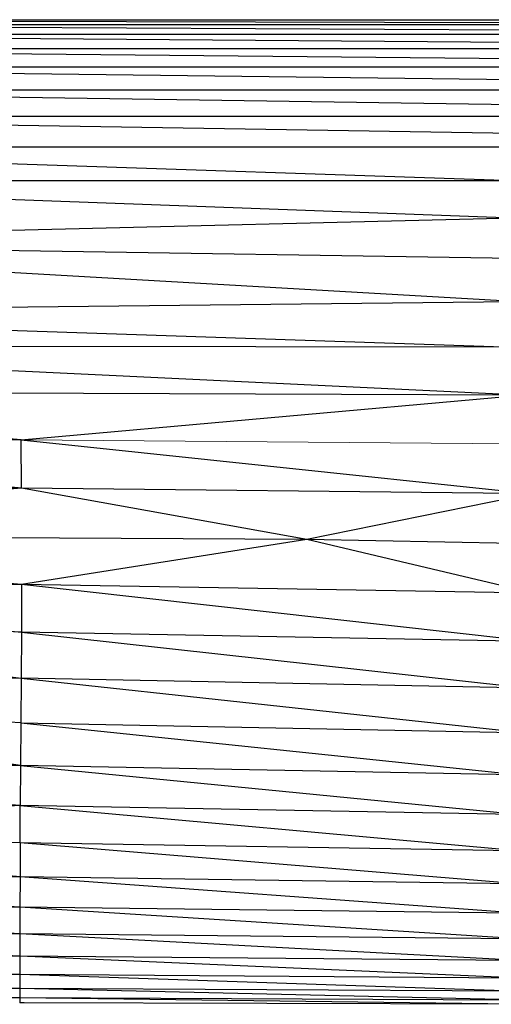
# Paper-space layout '_Back' of a CAD drawing. Header units: millimetres. Extents: x -1300 to 0, y 0 to 650.
# Tile 39 of 94: x -1057 to -1039, y 517 to 555. Entities that reach past the tile are written whole.
import ezdxf

# ---------------------------------------------------------------- set-up
doc = ezdxf.new("R2010")
doc.units = ezdxf.units.MM

psp = doc.layouts.new('_Back')

# ---------------------------------------------------------------- linework, layer by layer
at = {"color": 7, "linetype": 'Continuous', "lineweight": 25}
for p, q in [((-1077.216, 554.576), (-924.093, 554.576)), ((-1077.216, 554.576), (-1006.352, 554.388)), ((-1077.216, 554.388), (-1006.352, 554.017)), ((-1077.216, 554.388), (-1006.352, 554.388)), ((-1077.216, 554.017), (-1006.352, 553.468)), ((-1077.216, 554.017), (-1006.352, 554.017)), ((-1077.216, 553.468), (-1006.352, 552.751)), ((-1077.216, 553.468), (-1006.352, 553.468)), ((-1077.216, 552.751), (-1006.352, 551.873)), ((-1077.216, 552.751), (-1006.352, 552.751)), ((-1077.216, 551.873), (-1006.352, 550.842)), ((-1077.216, 551.873), (-1006.352, 551.873)), ((-1077.216, 550.842), (-1006.352, 549.666)), ((-1006.352, 550.842), (-1077.216, 550.842)), ((-1037.841, 548.352), (-1077.216, 549.666)), ((-1077.216, 549.666), (-1006.352, 549.666)), ((-1037.839, 546.91), (-1077.216, 548.352)), ((-917.989, 548.352), (-1077.216, 548.352)), ((-1037.839, 546.91), (-1077.216, 545.952)), ((-1037.778, 543.685), (-1077.216, 545.952)), ((-1037.823, 545.35), (-1077.216, 545.952)), ((-1037.778, 543.685), (-1077.216, 543.253)), ((-1077.216, 543.253), (-1037.69, 541.925)), ((-1077.216, 541.984), (-1037.555, 540.086)), ((-1037.69, 541.925), (-1077.216, 541.984)), ((-1056.981, 538.349), (-1077.216, 540.235)), ((-1077.216, 540.235), (-1037.555, 540.086)), ((-1056.981, 538.349), (-1037.555, 540.086)), ((-1056.964, 536.487), (-1077.216, 538.372)), ((-1056.981, 538.349), (-1077.216, 538.372)), ((-1056.964, 536.487), (-1056.981, 538.349)), ((-1056.981, 538.349), (-1037.269, 536.267)), ((-1056.964, 536.487), (-1077.216, 537.048)), ((-1056.964, 536.487), (-1077.216, 534.658)), ((-1045.958, 534.509), (-1056.964, 536.487)), ((-1037.269, 536.267), (-1056.964, 536.487)), ((-1037.269, 536.267), (-1045.958, 534.509)), ((-1056.957, 532.76), (-1077.216, 534.658)), ((-1045.958, 534.509), (-1077.216, 534.658)), ((-1045.958, 534.509), (-1056.957, 532.76)), ((-1037.208, 532.435), (-1045.958, 534.509)), ((-1037.195, 534.34), (-1045.958, 534.509)), ((-1056.957, 532.76), (-1077.216, 532.807)), ((-1077.216, 532.807), (-1056.967, 530.93)), ((-1056.957, 532.76), (-1056.967, 530.93)), ((-1037.208, 532.435), (-1056.957, 532.76)), ((-1037.287, 530.571), (-1056.957, 532.76)), ((-1056.967, 530.93), (-1077.216, 531.663)), ((-1077.216, 531.663), (-1056.98, 529.145)), ((-1056.967, 530.93), (-1056.98, 529.145)), ((-1037.287, 530.571), (-1056.967, 530.93)), ((-1056.967, 530.93), (-1037.397, 528.766)), ((-1056.98, 529.145), (-1077.216, 528.73)), ((-1056.98, 529.145), (-1056.994, 527.422)), ((-1037.397, 528.766), (-1056.98, 529.145)), ((-1056.98, 529.145), (-1037.506, 527.039)), ((-1056.994, 527.422), (-1077.216, 528.73)), ((-1057.004, 525.778), (-1077.216, 528.73)), ((-1056.994, 527.422), (-1057.004, 525.778)), ((-1056.994, 527.422), (-1037.506, 527.039)), ((-1056.994, 527.422), (-1037.587, 525.408)), ((-1057.004, 525.778), (-1077.216, 525.862)), ((-1057.011, 524.228), (-1077.216, 525.862)), ((-1057.004, 525.778), (-1057.011, 524.228)), ((-1037.587, 525.408), (-1057.004, 525.778)), ((-1057.004, 525.778), (-1037.642, 523.883)), ((-1057.011, 524.228), (-1077.216, 523.232)), ((-1057.016, 522.788), (-1057.011, 524.228)), ((-1037.642, 523.883), (-1057.011, 524.228)), ((-1057.011, 524.228), (-1037.679, 522.477)), ((-1057.016, 522.788), (-1077.216, 523.232)), ((-1057.019, 521.476), (-1077.216, 523.232)), ((-1057.016, 522.788), (-1057.019, 521.476)), ((-1037.679, 522.477), (-1057.016, 522.788)), ((-1037.706, 521.201), (-1057.016, 522.788)), ((-1057.019, 521.476), (-1077.216, 521.515)), ((-1057.022, 520.304), (-1077.216, 521.515)), ((-1057.019, 521.476), (-1057.022, 520.304)), ((-1037.706, 521.201), (-1057.019, 521.476)), ((-1037.728, 520.066), (-1057.019, 521.476)), ((-1057.022, 520.304), (-1077.216, 520.338)), ((-1057.024, 519.282), (-1077.216, 520.338)), ((-1057.022, 520.304), (-1057.024, 519.282)), ((-1037.728, 520.066), (-1057.022, 520.304)), ((-1037.748, 519.078), (-1057.022, 520.304)), ((-1057.024, 519.282), (-1077.216, 519.311)), ((-1057.026, 518.414), (-1077.216, 519.311)), ((-1057.024, 519.282), (-1057.026, 518.414)), ((-1037.748, 519.078), (-1057.024, 519.282)), ((-1037.766, 518.243), (-1057.024, 519.282)), ((-1057.026, 518.414), (-1077.216, 518.438)), ((-1057.028, 517.707), (-1077.216, 518.438)), ((-1057.026, 518.414), (-1057.028, 517.707)), ((-1037.766, 518.243), (-1057.026, 518.414)), ((-1037.78, 517.568), (-1057.026, 518.414)), ((-1057.028, 517.707), (-1077.216, 517.727)), ((-1057.03, 517.168), (-1077.216, 517.727)), ((-1057.028, 517.707), (-1057.03, 517.168)), ((-1037.78, 517.568), (-1057.028, 517.707)), ((-1037.791, 517.058), (-1057.028, 517.707)), ((-1057.03, 517.168), (-1077.216, 517.184)), ((-1057.031, 516.802), (-1077.216, 517.184)), ((-1057.03, 517.168), (-1057.031, 516.802)), ((-1037.791, 517.058), (-1057.03, 517.168)), ((-1037.8, 516.718), (-1057.03, 517.168)), ((-1057.031, 516.802), (-1077.216, 516.815)), ((-1037.8, 516.718), (-1057.031, 516.802)), ((-1057.031, 516.802), (-1057.031, 516.617)), ((-1037.805, 516.556), (-1057.031, 516.802)), ((-1056.86, 516.616), (-1057.032, 516.616)), ((-1037.805, 516.556), (-1057.031, 516.617))]:
    psp.add_line(p, q, dxfattribs=at)
at = {"color": 142, "linetype": 'Continuous', "lineweight": 18, "true_color": 0x0080c0}
psp.add_line((-1056.981, 538.349), (-1037.401, 538.191), dxfattribs=at)

doc.saveas('drawing.dxf')
